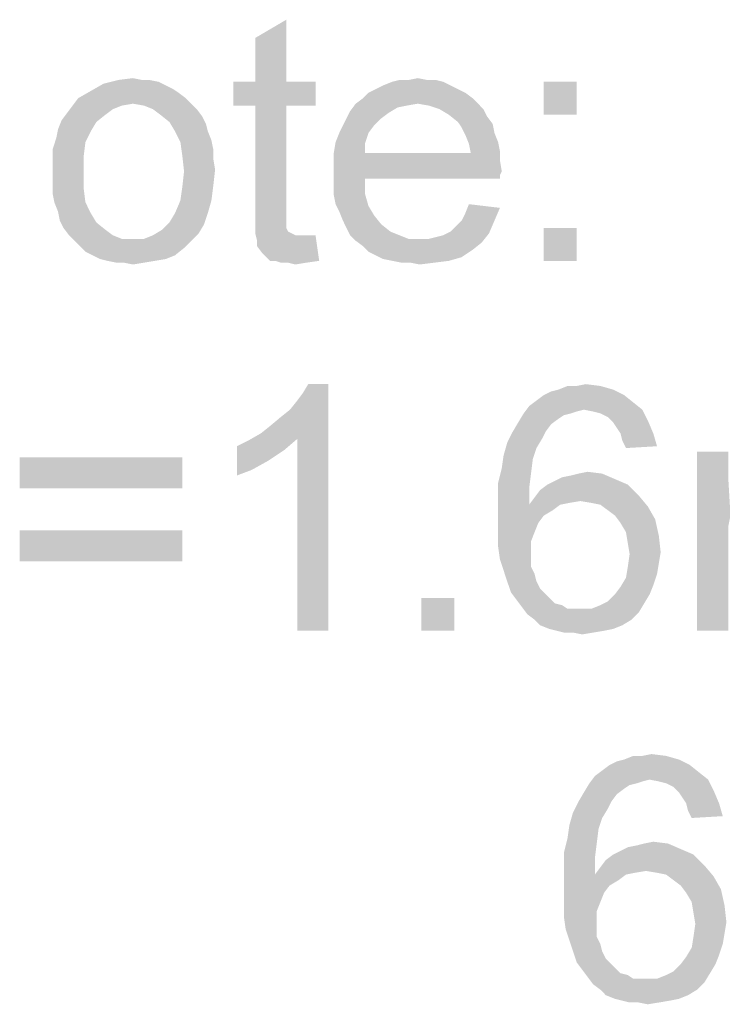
# Model space of a CAD drawing. Extents: x 0 to 841, y 0 to 594.
# Tile 13 of 91: x 419 to 434, y 347 to 367. Entities that reach past the tile are written whole.
import ezdxf

# ---------------------------------------------------------------- set-up
doc = ezdxf.new("R2010")
doc.units = 0
doc.header["$LTSCALE"] = 46.255
doc.header["$MEASUREMENT"] = 0
doc.layers.add('8_ALL_NOTES_BALLOONS_SYMBO', color=7, linetype='CONTINUOUS')

msp = doc.modelspace()

# ---------------------------------------------------------------- linework, layer by layer
at = {"layer": '8_ALL_NOTES_BALLOONS_SYMBO', "color": 7, "linetype": 'Continuous'}
for points in [[(424.122, 365.437), (424.122, 366.326), (424.752, 366.696)], [(424.122, 365.437), (424.752, 366.696), (424.752, 365.437)], [(422.308, 365.363), (420.789, 365.252), (421.048, 365.4)], [(422.308, 365.363), (422.456, 365.289), (420.789, 365.252)], [(421.974, 365.474), (422.159, 365.437), (421.048, 365.4)], [(421.826, 365.474), (421.974, 365.474), (421.048, 365.4)], [(421.826, 365.474), (421.048, 365.4), (421.345, 365.474)], [(421.048, 365.4), (422.159, 365.437), (422.308, 365.363)], [(421.345, 365.474), (421.641, 365.511), (421.826, 365.474)], [(424.752, 365.437), (425.345, 365.437), (423.678, 364.955)], [(424.122, 365.437), (424.752, 365.437), (423.678, 364.955)], [(424.122, 365.437), (423.678, 364.955), (423.678, 365.437)], [(424.122, 364.955), (423.678, 364.955), (425.345, 365.437)], [(424.752, 364.955), (424.122, 364.955), (425.345, 365.437)], [(424.752, 364.955), (425.345, 365.437), (425.345, 364.955)], [(428.085, 365.363), (426.567, 365.289), (426.715, 365.363)], [(426.567, 365.289), (428.085, 365.363), (428.233, 365.289)], [(427.937, 365.437), (426.715, 365.363), (426.9, 365.437)], [(426.715, 365.363), (427.937, 365.437), (428.085, 365.363)], [(427.604, 365.474), (427.789, 365.474), (426.9, 365.437)], [(427.233, 365.474), (427.604, 365.474), (426.9, 365.437)], [(427.233, 365.474), (426.9, 365.437), (427.048, 365.474)], [(426.9, 365.437), (427.789, 365.474), (427.937, 365.437)], [(427.233, 365.474), (427.419, 365.511), (427.604, 365.474)], [(430.641, 365.437), (429.974, 364.77), (429.974, 365.437)], [(429.974, 364.77), (430.641, 365.437), (430.641, 364.77)], [(422.567, 365.215), (420.53, 365.104), (420.789, 365.252)], [(420.53, 365.104), (422.567, 365.215), (422.715, 365.104)], [(420.789, 365.252), (422.456, 365.289), (422.567, 365.215)], [(428.382, 365.215), (426.308, 365.104), (426.419, 365.215)], [(426.308, 365.104), (428.382, 365.215), (428.53, 365.104)], [(428.233, 365.289), (426.419, 365.215), (426.567, 365.289)], [(426.419, 365.215), (428.233, 365.289), (428.382, 365.215)], [(421.419, 364.955), (421.233, 364.881), (420.308, 364.807)], [(421.419, 364.955), (420.308, 364.807), (420.419, 364.955)], [(422.715, 365.104), (421.641, 364.993), (420.419, 364.955)], [(422.715, 365.104), (420.419, 364.955), (420.53, 365.104)], [(420.419, 364.955), (421.641, 364.993), (421.419, 364.955)], [(421.641, 364.993), (422.715, 365.104), (422.826, 364.993)], [(422.826, 364.993), (421.863, 364.955), (421.641, 364.993)], [(422.048, 364.881), (421.863, 364.955), (422.826, 364.993)], [(422.048, 364.881), (422.826, 364.993), (422.937, 364.881)], [(424.752, 364.955), (424.122, 362.844), (424.122, 364.955)], [(424.122, 362.844), (424.752, 364.955), (424.752, 362.807)], [(427.419, 364.993), (427.196, 364.955), (426.048, 364.844)], [(427.419, 364.993), (426.048, 364.844), (426.159, 364.993)], [(427.196, 364.955), (427.011, 364.918), (426.048, 364.844)], [(428.53, 365.104), (426.159, 364.993), (426.308, 365.104)], [(427.419, 364.993), (426.159, 364.993), (428.53, 365.104)], [(427.419, 364.993), (428.53, 365.104), (428.641, 364.993)], [(428.641, 364.993), (427.641, 364.955), (427.419, 364.993)], [(427.863, 364.881), (427.641, 364.955), (428.641, 364.993)], [(427.863, 364.881), (428.641, 364.993), (428.752, 364.881)], [(421.085, 364.77), (420.196, 364.659), (420.308, 364.807)], [(420.196, 364.659), (421.085, 364.77), (420.9, 364.622)], [(420.308, 364.807), (421.233, 364.881), (421.085, 364.77)], [(422.937, 364.881), (422.196, 364.77), (422.048, 364.881)], [(422.196, 364.77), (422.937, 364.881), (423.048, 364.733)], [(423.048, 364.733), (422.382, 364.622), (422.196, 364.77)], [(422.382, 364.622), (423.048, 364.733), (423.122, 364.585)], [(426.826, 364.807), (425.974, 364.696), (426.048, 364.844)], [(425.974, 364.696), (426.826, 364.807), (426.678, 364.696)], [(426.048, 364.844), (427.011, 364.918), (426.826, 364.807)], [(428.752, 364.881), (428.048, 364.77), (427.863, 364.881)], [(428.048, 364.77), (428.752, 364.881), (428.826, 364.733)], [(428.826, 364.733), (428.233, 364.622), (428.048, 364.77)], [(428.233, 364.622), (428.826, 364.733), (428.937, 364.585)], [(420.9, 364.622), (420.122, 364.474), (420.196, 364.659)], [(420.122, 364.474), (420.9, 364.622), (420.789, 364.437)], [(423.122, 364.585), (422.493, 364.437), (422.382, 364.622)], [(422.493, 364.437), (423.122, 364.585), (423.159, 364.437)], [(426.53, 364.548), (425.826, 364.4), (425.9, 364.548)], [(425.826, 364.4), (426.53, 364.548), (426.419, 364.4)], [(426.678, 364.696), (425.9, 364.548), (425.974, 364.696)], [(425.9, 364.548), (426.678, 364.696), (426.53, 364.548)], [(428.937, 364.585), (428.308, 364.511), (428.233, 364.622)], [(428.308, 364.511), (428.937, 364.585), (428.974, 364.4)], [(420.789, 364.437), (420.085, 364.289), (420.122, 364.474)], [(420.085, 364.289), (420.789, 364.437), (420.678, 364.215)], [(423.159, 364.437), (422.604, 364.215), (422.493, 364.437)], [(423.159, 364.437), (423.233, 364.252), (422.604, 364.215)], [(426.419, 364.4), (425.752, 364.215), (425.826, 364.4)], [(425.752, 364.215), (426.419, 364.4), (426.345, 364.178)], [(428.974, 364.4), (428.382, 364.363), (428.308, 364.511)], [(428.382, 364.363), (428.974, 364.4), (429.048, 364.215)], [(429.048, 364.215), (428.456, 364.178), (428.382, 364.363)], [(420.678, 364.215), (420.011, 364.067), (420.085, 364.289)], [(420.011, 364.067), (420.678, 364.215), (420.641, 363.918)], [(422.604, 364.215), (423.233, 364.252), (423.271, 364.067)], [(423.271, 364.067), (422.641, 363.955), (422.604, 364.215)], [(426.345, 364.178), (425.715, 363.993), (425.752, 364.215)], [(425.715, 363.993), (426.345, 364.178), (426.345, 363.993)], [(428.456, 364.178), (429.048, 364.215), (429.085, 364.03)], [(429.085, 364.03), (428.493, 363.993), (428.456, 364.178)], [(420.641, 363.918), (420.011, 363.844), (420.011, 364.067)], [(422.641, 363.955), (423.271, 364.067), (423.271, 363.881)], [(423.271, 363.881), (422.678, 363.622), (422.641, 363.955)], [(428.493, 363.993), (429.085, 363.844), (425.715, 363.807)], [(426.345, 363.993), (428.493, 363.993), (425.715, 363.807)], [(426.345, 363.993), (425.715, 363.807), (425.715, 363.993)], [(428.493, 363.993), (429.085, 364.03), (429.085, 363.844)], [(420.011, 363.622), (420.011, 363.844), (420.641, 363.918)], [(420.011, 363.622), (420.641, 363.918), (420.641, 363.622)], [(423.271, 363.881), (423.308, 363.659), (422.678, 363.622)], [(425.715, 363.807), (429.085, 363.844), (429.122, 363.622)], [(429.122, 363.622), (425.715, 363.585), (425.715, 363.807)], [(420.641, 363.622), (420.011, 363.4), (420.011, 363.622)], [(420.011, 363.4), (420.641, 363.622), (420.641, 363.289)], [(423.271, 363.326), (422.641, 363.289), (422.678, 363.622)], [(422.678, 363.622), (423.308, 363.659), (423.271, 363.326)], [(425.715, 363.585), (429.122, 363.622), (429.085, 363.548)], [(425.715, 363.585), (429.085, 363.548), (426.345, 363.474)], [(426.345, 363.474), (425.715, 363.363), (425.715, 363.585)], [(426.345, 363.474), (429.085, 363.548), (429.085, 363.474)], [(420.641, 363.289), (420.011, 363.178), (420.011, 363.4)], [(425.715, 363.363), (426.345, 363.474), (426.345, 363.178)], [(426.345, 363.178), (425.715, 363.141), (425.715, 363.363)], [(420.048, 362.993), (420.011, 363.178), (420.641, 363.289)], [(420.048, 362.993), (420.641, 363.289), (420.678, 362.993)], [(422.604, 363.03), (422.641, 363.289), (423.271, 363.326)], [(422.604, 363.03), (423.271, 363.326), (423.233, 363.03)], [(425.752, 362.956), (425.715, 363.141), (426.345, 363.178)], [(425.752, 362.956), (426.345, 363.178), (426.419, 362.918)], [(420.678, 362.993), (420.122, 362.807), (420.048, 362.993)], [(420.122, 362.807), (420.678, 362.993), (420.789, 362.77)], [(423.233, 363.03), (422.493, 362.77), (422.604, 363.03)], [(422.493, 362.77), (423.233, 363.03), (423.159, 362.77)], [(426.419, 362.918), (425.826, 362.807), (425.752, 362.956)], [(429.085, 362.881), (428.382, 362.77), (428.456, 362.956)], [(420.789, 362.77), (420.159, 362.622), (420.122, 362.807)], [(420.159, 362.622), (420.789, 362.77), (420.9, 362.585)], [(423.159, 362.77), (422.382, 362.585), (422.493, 362.77)], [(422.382, 362.585), (423.159, 362.77), (423.085, 362.548)], [(424.752, 362.807), (424.122, 362.585), (424.122, 362.844)], [(424.752, 362.807), (424.752, 362.696), (424.122, 362.585)], [(425.826, 362.807), (426.419, 362.918), (426.53, 362.733)], [(426.53, 362.733), (425.9, 362.622), (425.826, 362.807)], [(425.9, 362.622), (426.53, 362.733), (426.678, 362.548)], [(428.308, 362.622), (428.382, 362.77), (429.085, 362.881)], [(428.308, 362.622), (429.085, 362.881), (428.974, 362.622)], [(420.9, 362.585), (420.233, 362.474), (420.159, 362.622)], [(420.233, 362.474), (420.9, 362.585), (421.085, 362.437)], [(423.085, 362.548), (422.233, 362.437), (422.382, 362.585)], [(422.233, 362.437), (423.085, 362.548), (422.974, 362.363)], [(424.122, 362.585), (424.752, 362.696), (424.752, 362.585)], [(424.752, 362.585), (424.752, 362.511), (424.122, 362.363)], [(424.752, 362.585), (424.122, 362.363), (424.122, 362.585)], [(426.678, 362.548), (425.974, 362.474), (425.9, 362.622)], [(425.974, 362.474), (426.678, 362.548), (426.863, 362.4)], [(428.085, 362.4), (428.196, 362.511), (428.974, 362.622)], [(428.085, 362.4), (428.974, 362.622), (428.863, 362.363)], [(428.974, 362.622), (428.196, 362.511), (428.308, 362.622)], [(421.085, 362.437), (420.345, 362.326), (420.233, 362.474)], [(420.345, 362.326), (421.085, 362.437), (421.233, 362.326)], [(421.863, 362.252), (422.048, 362.326), (422.974, 362.363)], [(421.863, 362.252), (422.974, 362.363), (422.826, 362.215)], [(422.974, 362.363), (422.048, 362.326), (422.233, 362.437)], [(424.752, 362.511), (424.752, 362.474), (424.122, 362.363)], [(424.752, 362.474), (424.789, 362.4), (424.122, 362.363)], [(424.122, 362.363), (424.789, 362.4), (424.863, 362.363)], [(424.863, 362.363), (424.159, 362.215), (424.122, 362.363)], [(424.863, 362.363), (424.937, 362.326), (424.159, 362.215)], [(426.863, 362.4), (426.048, 362.326), (425.974, 362.474)], [(426.048, 362.326), (426.863, 362.4), (427.048, 362.326)], [(427.641, 362.252), (427.789, 362.289), (428.863, 362.363)], [(427.641, 362.252), (428.863, 362.363), (428.715, 362.178)], [(427.789, 362.289), (427.937, 362.326), (428.863, 362.363)], [(428.863, 362.363), (427.937, 362.326), (428.085, 362.4)], [(430.641, 362.474), (429.974, 361.807), (429.974, 362.474)], [(429.974, 361.807), (430.641, 362.474), (430.641, 361.807)], [(421.233, 362.326), (420.456, 362.215), (420.345, 362.326)], [(421.233, 362.326), (421.419, 362.252), (420.456, 362.215)], [(421.641, 362.252), (421.863, 362.252), (420.456, 362.215)], [(421.419, 362.252), (421.641, 362.252), (420.456, 362.215)], [(422.826, 362.215), (420.456, 362.215), (421.863, 362.252)], [(422.826, 362.215), (420.567, 362.104), (420.456, 362.215)], [(420.567, 362.104), (422.826, 362.215), (422.678, 362.067)], [(425.196, 362.326), (425.345, 362.326), (424.159, 362.215)], [(425.085, 362.326), (425.196, 362.326), (424.159, 362.215)], [(424.937, 362.326), (425.085, 362.326), (424.159, 362.215)], [(424.159, 362.104), (424.159, 362.215), (425.345, 362.326)], [(424.271, 361.955), (424.159, 362.104), (425.345, 362.326)], [(424.419, 361.807), (424.271, 361.955), (425.345, 362.326)], [(424.53, 361.807), (424.419, 361.807), (425.345, 362.326)], [(424.53, 361.807), (425.345, 362.326), (425.419, 361.807)], [(427.048, 362.326), (426.159, 362.215), (426.048, 362.326)], [(427.048, 362.326), (427.233, 362.252), (426.159, 362.215)], [(427.456, 362.252), (427.641, 362.252), (426.159, 362.215)], [(427.233, 362.252), (427.456, 362.252), (426.159, 362.215)], [(428.715, 362.178), (426.159, 362.215), (427.641, 362.252)], [(428.715, 362.178), (426.308, 362.104), (426.159, 362.215)], [(426.308, 362.104), (428.715, 362.178), (428.53, 362.03)], [(422.678, 362.067), (420.678, 361.993), (420.567, 362.104)], [(420.826, 361.918), (420.678, 361.993), (422.678, 362.067)], [(420.826, 361.918), (422.678, 362.067), (422.493, 361.918)], [(428.53, 362.03), (426.419, 361.993), (426.308, 362.104)], [(426.567, 361.918), (426.419, 361.993), (428.53, 362.03)], [(426.567, 361.918), (428.53, 362.03), (428.308, 361.881)], [(422.493, 361.918), (420.974, 361.844), (420.826, 361.918)], [(420.974, 361.844), (422.493, 361.918), (422.308, 361.844)], [(422.308, 361.844), (421.122, 361.807), (420.974, 361.844)], [(421.122, 361.807), (422.308, 361.844), (422.085, 361.807)], [(422.085, 361.807), (421.308, 361.77), (421.122, 361.807)], [(421.456, 361.77), (421.308, 361.77), (422.085, 361.807)], [(421.456, 361.77), (422.085, 361.807), (421.863, 361.77)], [(421.863, 361.77), (421.641, 361.733), (421.456, 361.77)], [(425.419, 361.807), (424.641, 361.77), (424.53, 361.807)], [(424.789, 361.77), (424.641, 361.77), (425.419, 361.807)], [(424.789, 361.77), (425.419, 361.807), (425.159, 361.77)], [(425.159, 361.77), (424.937, 361.733), (424.789, 361.77)], [(428.308, 361.881), (426.715, 361.844), (426.567, 361.918)], [(426.9, 361.807), (426.715, 361.844), (428.308, 361.881)], [(426.9, 361.807), (428.308, 361.881), (428.048, 361.807)], [(428.048, 361.807), (427.085, 361.77), (426.9, 361.807)], [(427.271, 361.77), (427.085, 361.77), (428.048, 361.807)], [(427.271, 361.77), (428.048, 361.807), (427.752, 361.77)], [(427.752, 361.77), (427.456, 361.733), (427.271, 361.77)], [(424.233, 358.307), (424.419, 358.455), (425.604, 359.307)], [(424.974, 358.196), (424.233, 358.307), (425.604, 359.307)], [(424.419, 358.455), (424.641, 358.641), (425.604, 359.307)], [(424.641, 358.641), (424.826, 358.789), (425.604, 359.307)], [(424.826, 358.789), (424.974, 358.974), (425.604, 359.307)], [(424.974, 358.974), (425.085, 359.122), (425.604, 359.307)], [(424.974, 354.307), (424.974, 358.196), (425.604, 359.307)], [(424.974, 354.307), (425.604, 359.307), (425.604, 354.307)], [(425.604, 359.307), (425.085, 359.122), (425.196, 359.307)], [(429.974, 359.085), (430.122, 359.159), (431.382, 359.196)], [(429.974, 359.085), (431.382, 359.196), (431.604, 359.085)], [(431.382, 359.196), (430.122, 359.159), (430.271, 359.196)], [(430.641, 359.27), (431.122, 359.27), (430.271, 359.196)], [(430.641, 359.27), (430.271, 359.196), (430.456, 359.27)], [(430.271, 359.196), (431.122, 359.27), (431.382, 359.196)], [(430.641, 359.27), (430.826, 359.307), (431.122, 359.27)], [(431.789, 358.937), (429.678, 358.863), (429.826, 358.974)], [(430.789, 358.789), (429.678, 358.863), (431.789, 358.937)], [(431.604, 359.085), (429.826, 358.974), (429.974, 359.085)], [(429.826, 358.974), (431.604, 359.085), (431.789, 358.937)], [(430.789, 358.789), (431.789, 358.937), (431.974, 358.789)], [(430.789, 358.789), (429.567, 358.715), (429.678, 358.863)], [(430.789, 358.789), (430.641, 358.752), (429.567, 358.715)], [(429.567, 358.715), (430.641, 358.752), (430.53, 358.715)], [(431.974, 358.789), (430.974, 358.752), (430.789, 358.789)], [(431.122, 358.715), (430.974, 358.752), (431.974, 358.789)], [(431.271, 358.641), (431.122, 358.715), (431.974, 358.789)], [(431.271, 358.641), (431.974, 358.789), (432.085, 358.567)], [(430.53, 358.715), (430.382, 358.678), (429.456, 358.53)], [(430.53, 358.715), (429.456, 358.53), (429.567, 358.715)], [(430.382, 358.678), (430.271, 358.604), (429.456, 358.53)], [(429.456, 358.53), (430.271, 358.604), (430.122, 358.493)], [(432.085, 358.567), (431.382, 358.53), (431.271, 358.641)], [(431.456, 358.418), (431.382, 358.53), (432.085, 358.567)], [(431.53, 358.307), (431.456, 358.418), (432.085, 358.567)], [(431.53, 358.307), (432.085, 358.567), (432.196, 358.307)], [(430.011, 358.344), (429.937, 358.196), (429.233, 358.122)], [(430.011, 358.344), (429.233, 358.122), (429.345, 358.344)], [(430.122, 358.493), (429.345, 358.344), (429.456, 358.53)], [(429.345, 358.344), (430.122, 358.493), (430.011, 358.344)], [(423.752, 358.048), (423.974, 358.159), (424.974, 358.196)], [(423.752, 358.048), (424.974, 358.196), (424.715, 357.974)], [(424.974, 358.196), (423.974, 358.159), (424.233, 358.307)], [(429.233, 358.122), (429.937, 358.196), (429.826, 358.011)], [(432.196, 358.307), (431.567, 358.159), (431.53, 358.307)], [(431.567, 358.159), (432.196, 358.307), (432.271, 358.048)], [(432.271, 358.048), (431.641, 358.011), (431.567, 358.159)], [(424.715, 357.974), (423.752, 357.455), (423.752, 358.048)], [(424.715, 357.974), (424.382, 357.752), (423.752, 357.455)], [(429.826, 358.011), (429.159, 357.863), (429.233, 358.122)], [(429.159, 357.863), (429.826, 358.011), (429.752, 357.789)], [(433.715, 357.937), (433.715, 357.418), (433.085, 354.307)], [(433.715, 357.937), (433.085, 354.307), (433.085, 357.937)], [(422.641, 357.826), (419.345, 357.196), (419.345, 357.826)], [(419.345, 357.196), (422.641, 357.826), (422.641, 357.196)], [(424.382, 357.752), (424.048, 357.567), (423.752, 357.455)], [(429.752, 357.789), (429.122, 357.604), (429.159, 357.863)], [(429.122, 357.604), (429.752, 357.789), (429.715, 357.493)], [(429.715, 357.493), (429.048, 357.307), (429.122, 357.604)], [(429.048, 357.307), (429.715, 357.493), (429.678, 357.196)], [(430.048, 357.27), (430.196, 357.344), (431.419, 357.381)], [(430.048, 357.27), (431.419, 357.381), (431.678, 357.27)], [(431.419, 357.381), (430.196, 357.344), (430.345, 357.418)], [(430.345, 357.418), (430.53, 357.455), (431.159, 357.493)], [(430.345, 357.418), (431.159, 357.493), (431.419, 357.381)], [(431.159, 357.493), (430.53, 357.455), (430.678, 357.493)], [(430.678, 357.493), (430.863, 357.53), (431.159, 357.493)], [(433.715, 357.418), (433.752, 356.789), (433.085, 354.307)], [(429.678, 357.196), (429.048, 356.974), (429.048, 357.307)], [(429.048, 356.974), (429.678, 357.196), (429.678, 356.863)], [(431.9, 357.048), (429.789, 357.011), (429.9, 357.159)], [(431.678, 357.27), (429.9, 357.159), (430.048, 357.27)], [(429.9, 357.159), (431.678, 357.27), (431.9, 357.048)], [(429.678, 356.863), (429.048, 356.641), (429.048, 356.974)], [(430.715, 356.937), (429.678, 356.863), (429.789, 357.011)], [(430.715, 356.937), (429.789, 357.011), (431.9, 357.048)], [(430.937, 356.9), (430.715, 356.937), (431.9, 357.048)], [(431.122, 356.863), (430.937, 356.9), (431.9, 357.048)], [(431.122, 356.863), (431.9, 357.048), (432.085, 356.826)], [(430.308, 356.863), (430.159, 356.752), (429.048, 356.641)], [(429.678, 356.863), (430.308, 356.863), (429.048, 356.641)], [(429.048, 356.641), (430.159, 356.752), (429.974, 356.641)], [(430.715, 356.937), (430.493, 356.9), (429.678, 356.863)], [(429.678, 356.863), (430.493, 356.9), (430.308, 356.863)], [(432.085, 356.826), (431.271, 356.752), (431.122, 356.863)], [(431.419, 356.641), (431.271, 356.752), (432.085, 356.826)], [(431.419, 356.641), (432.085, 356.826), (432.233, 356.567)], [(433.752, 356.789), (433.752, 356.604), (433.085, 354.307)], [(429.974, 356.641), (429.863, 356.493), (429.048, 356.307)], [(429.974, 356.641), (429.048, 356.307), (429.048, 356.641)], [(432.233, 356.567), (431.53, 356.493), (431.419, 356.641)], [(431.641, 356.307), (431.53, 356.493), (432.233, 356.567)], [(431.641, 356.307), (432.233, 356.567), (432.308, 356.233)], [(433.752, 356.604), (433.715, 356.418), (433.085, 354.307)], [(422.641, 356.344), (419.345, 355.715), (419.345, 356.344)], [(419.345, 355.715), (422.641, 356.344), (422.641, 355.715)], [(429.048, 356.307), (429.863, 356.493), (429.789, 356.307)], [(433.715, 356.418), (433.715, 356.159), (433.085, 354.307)], [(429.789, 356.307), (429.715, 356.122), (429.048, 356.011)], [(429.789, 356.307), (429.048, 356.011), (429.048, 356.307)], [(432.308, 356.233), (431.678, 356.085), (431.641, 356.307)], [(431.678, 356.085), (432.308, 356.233), (432.345, 355.9)], [(433.085, 354.307), (433.715, 356.159), (433.715, 354.307)], [(429.048, 356.011), (429.715, 356.122), (429.715, 355.9)], [(429.715, 355.9), (429.085, 355.752), (429.048, 356.011)], [(432.345, 355.9), (431.715, 355.863), (431.678, 356.085)], [(429.085, 355.752), (429.715, 355.9), (429.715, 355.752)], [(429.715, 355.752), (429.159, 355.53), (429.085, 355.752)], [(429.715, 355.752), (429.715, 355.604), (429.159, 355.53)], [(432.308, 355.678), (431.678, 355.604), (431.715, 355.863)], [(431.715, 355.863), (432.345, 355.9), (432.308, 355.678)], [(429.159, 355.53), (429.715, 355.604), (429.789, 355.455)], [(432.271, 355.455), (431.641, 355.381), (431.678, 355.604)], [(431.678, 355.604), (432.308, 355.678), (432.271, 355.455)], [(429.789, 355.455), (429.233, 355.307), (429.159, 355.53)], [(429.233, 355.307), (429.789, 355.455), (429.826, 355.307)], [(432.196, 355.233), (431.53, 355.196), (431.641, 355.381)], [(431.641, 355.381), (432.271, 355.455), (432.196, 355.233)], [(429.826, 355.307), (429.308, 355.085), (429.233, 355.307)], [(429.826, 355.307), (429.9, 355.159), (429.308, 355.085)], [(429.308, 355.085), (429.9, 355.159), (430.011, 355.048)], [(431.419, 355.048), (431.53, 355.196), (432.196, 355.233)], [(431.419, 355.048), (432.196, 355.233), (432.122, 355.048)], [(428.159, 354.974), (427.493, 354.307), (427.493, 354.974)], [(427.493, 354.307), (428.159, 354.974), (428.159, 354.307)], [(430.011, 355.048), (429.419, 354.937), (429.308, 355.085)], [(430.011, 355.048), (430.085, 354.974), (429.419, 354.937)], [(429.419, 354.937), (430.085, 354.974), (430.196, 354.863)], [(432.122, 355.048), (431.271, 354.9), (431.419, 355.048)], [(431.271, 354.9), (432.122, 355.048), (432.011, 354.863)], [(430.196, 354.863), (429.53, 354.789), (429.419, 354.937)], [(430.196, 354.863), (430.345, 354.826), (429.53, 354.789)], [(429.53, 354.789), (430.345, 354.826), (430.456, 354.752)], [(430.456, 354.752), (429.641, 354.641), (429.53, 354.789)], [(430.937, 354.752), (431.9, 354.678), (429.641, 354.641)], [(430.715, 354.752), (430.937, 354.752), (429.641, 354.641)], [(430.604, 354.752), (430.715, 354.752), (429.641, 354.641)], [(430.456, 354.752), (430.604, 354.752), (429.641, 354.641)], [(430.937, 354.752), (431.122, 354.826), (432.011, 354.863)], [(430.937, 354.752), (432.011, 354.863), (431.9, 354.678)], [(432.011, 354.863), (431.122, 354.826), (431.271, 354.9)], [(429.789, 354.53), (429.641, 354.641), (431.9, 354.678)], [(429.789, 354.53), (431.9, 354.678), (431.752, 354.53)], [(431.752, 354.53), (429.9, 354.418), (429.789, 354.53)], [(429.9, 354.418), (431.752, 354.53), (431.567, 354.418)], [(431.567, 354.418), (430.085, 354.344), (429.9, 354.418)], [(430.085, 354.344), (431.567, 354.418), (431.382, 354.344)], [(431.382, 354.344), (430.233, 354.307), (430.085, 354.344)], [(430.233, 354.307), (431.382, 354.344), (431.196, 354.307)], [(431.196, 354.307), (430.382, 354.27), (430.233, 354.307)], [(430.567, 354.27), (430.382, 354.27), (431.196, 354.307)], [(430.567, 354.27), (431.196, 354.307), (430.974, 354.27)], [(430.974, 354.27), (430.752, 354.233), (430.567, 354.27)], [(431.974, 351.77), (432.456, 351.77), (431.604, 351.696)], [(431.974, 351.77), (431.604, 351.696), (431.789, 351.77)], [(431.604, 351.696), (432.456, 351.77), (432.715, 351.696)], [(431.974, 351.77), (432.159, 351.807), (432.456, 351.77)], [(432.937, 351.585), (431.159, 351.474), (431.308, 351.585)], [(431.159, 351.474), (432.937, 351.585), (433.122, 351.437)], [(431.308, 351.585), (431.456, 351.659), (432.715, 351.696)], [(431.308, 351.585), (432.715, 351.696), (432.937, 351.585)], [(432.715, 351.696), (431.456, 351.659), (431.604, 351.696)], [(432.122, 351.289), (430.9, 351.215), (431.011, 351.363)], [(433.122, 351.437), (431.011, 351.363), (431.159, 351.474)], [(432.122, 351.289), (431.011, 351.363), (433.122, 351.437)], [(432.122, 351.289), (433.122, 351.437), (433.308, 351.289)], [(431.863, 351.215), (431.715, 351.178), (430.789, 351.03)], [(431.863, 351.215), (430.789, 351.03), (430.9, 351.215)], [(431.715, 351.178), (431.604, 351.104), (430.789, 351.03)], [(432.122, 351.289), (431.974, 351.252), (430.9, 351.215)], [(430.9, 351.215), (431.974, 351.252), (431.863, 351.215)], [(433.308, 351.289), (432.308, 351.252), (432.122, 351.289)], [(432.456, 351.215), (432.308, 351.252), (433.308, 351.289)], [(432.604, 351.141), (432.456, 351.215), (433.308, 351.289)], [(432.604, 351.141), (433.308, 351.289), (433.419, 351.067)], [(431.456, 350.993), (430.678, 350.844), (430.789, 351.03)], [(430.678, 350.844), (431.456, 350.993), (431.345, 350.844)], [(430.789, 351.03), (431.604, 351.104), (431.456, 350.993)], [(433.419, 351.067), (432.715, 351.03), (432.604, 351.141)], [(432.789, 350.918), (432.715, 351.03), (433.419, 351.067)], [(432.863, 350.807), (432.789, 350.918), (433.419, 351.067)], [(432.863, 350.807), (433.419, 351.067), (433.53, 350.807)], [(431.345, 350.844), (431.271, 350.696), (430.567, 350.622)], [(431.345, 350.844), (430.567, 350.622), (430.678, 350.844)], [(433.53, 350.807), (432.9, 350.659), (432.863, 350.807)], [(432.9, 350.659), (433.53, 350.807), (433.604, 350.548)], [(431.159, 350.511), (430.493, 350.363), (430.567, 350.622)], [(430.567, 350.622), (431.271, 350.696), (431.159, 350.511)], [(433.604, 350.548), (432.974, 350.511), (432.9, 350.659)], [(431.085, 350.289), (430.456, 350.104), (430.493, 350.363)], [(430.493, 350.363), (431.159, 350.511), (431.085, 350.289)], [(430.456, 350.104), (431.085, 350.289), (431.048, 349.993)], [(431.048, 349.993), (430.382, 349.807), (430.456, 350.104)], [(430.382, 349.807), (431.048, 349.993), (431.011, 349.696)], [(431.678, 349.918), (431.863, 349.955), (432.493, 349.993)], [(431.678, 349.918), (432.493, 349.993), (432.752, 349.881)], [(432.493, 349.993), (431.863, 349.955), (432.011, 349.993)], [(432.011, 349.993), (432.196, 350.03), (432.493, 349.993)], [(431.011, 349.696), (430.382, 349.474), (430.382, 349.807)], [(433.011, 349.77), (431.233, 349.659), (431.382, 349.77)], [(431.233, 349.659), (433.011, 349.77), (433.233, 349.548)], [(431.382, 349.77), (431.53, 349.844), (432.752, 349.881)], [(431.382, 349.77), (432.752, 349.881), (433.011, 349.77)], [(432.752, 349.881), (431.53, 349.844), (431.678, 349.918)], [(430.382, 349.474), (431.011, 349.696), (431.011, 349.363)], [(433.233, 349.548), (431.122, 349.511), (431.233, 349.659)], [(431.011, 349.363), (430.382, 349.141), (430.382, 349.474)], [(431.641, 349.363), (431.493, 349.252), (430.382, 349.141)], [(431.011, 349.363), (431.641, 349.363), (430.382, 349.141)], [(432.048, 349.437), (431.011, 349.363), (431.122, 349.511)], [(432.048, 349.437), (431.826, 349.4), (431.011, 349.363)], [(431.011, 349.363), (431.826, 349.4), (431.641, 349.363)], [(432.048, 349.437), (431.122, 349.511), (433.233, 349.548)], [(432.271, 349.4), (432.048, 349.437), (433.233, 349.548)], [(432.456, 349.363), (432.271, 349.4), (433.233, 349.548)], [(432.456, 349.363), (433.233, 349.548), (433.419, 349.326)], [(433.419, 349.326), (432.604, 349.252), (432.456, 349.363)], [(430.382, 349.141), (431.493, 349.252), (431.308, 349.141)], [(432.752, 349.141), (432.604, 349.252), (433.419, 349.326)], [(432.752, 349.141), (433.419, 349.326), (433.567, 349.067)], [(431.308, 349.141), (431.196, 348.993), (430.382, 348.807)], [(431.308, 349.141), (430.382, 348.807), (430.382, 349.141)], [(430.382, 348.807), (431.196, 348.993), (431.122, 348.807)], [(433.567, 349.067), (432.863, 348.993), (432.752, 349.141)], [(432.974, 348.807), (432.863, 348.993), (433.567, 349.067)], [(432.974, 348.807), (433.567, 349.067), (433.641, 348.733)], [(431.122, 348.807), (431.048, 348.622), (430.382, 348.511)], [(431.122, 348.807), (430.382, 348.511), (430.382, 348.807)], [(433.641, 348.733), (433.011, 348.585), (432.974, 348.807)], [(430.382, 348.511), (431.048, 348.622), (431.048, 348.4)], [(433.011, 348.585), (433.641, 348.733), (433.678, 348.4)], [(433.678, 348.4), (433.048, 348.363), (433.011, 348.585)], [(431.048, 348.4), (430.419, 348.252), (430.382, 348.511)], [(430.419, 348.252), (431.048, 348.4), (431.048, 348.252)], [(433.641, 348.178), (433.011, 348.104), (433.048, 348.363)], [(433.048, 348.363), (433.678, 348.4), (433.641, 348.178)], [(431.048, 348.252), (430.493, 348.03), (430.419, 348.252)], [(431.048, 348.252), (431.048, 348.104), (430.493, 348.03)], [(433.011, 348.104), (433.641, 348.178), (433.604, 347.955)], [(430.493, 348.03), (431.048, 348.104), (431.122, 347.955)], [(431.122, 347.955), (430.567, 347.807), (430.493, 348.03)], [(430.567, 347.807), (431.122, 347.955), (431.159, 347.807)], [(433.604, 347.955), (432.974, 347.881), (433.011, 348.104)], [(432.974, 347.881), (433.604, 347.955), (433.53, 347.733)], [(431.159, 347.807), (430.641, 347.585), (430.567, 347.807)], [(431.159, 347.807), (431.233, 347.659), (430.641, 347.585)], [(433.53, 347.733), (432.863, 347.696), (432.974, 347.881)], [(430.641, 347.585), (431.233, 347.659), (431.345, 347.548)], [(431.345, 347.548), (430.752, 347.437), (430.641, 347.585)], [(432.752, 347.548), (432.863, 347.696), (433.53, 347.733)], [(432.752, 347.548), (433.53, 347.733), (433.456, 347.548)], [(431.345, 347.548), (431.419, 347.474), (430.752, 347.437)], [(430.752, 347.437), (431.419, 347.474), (431.53, 347.363)], [(431.53, 347.363), (430.863, 347.289), (430.752, 347.437)], [(431.53, 347.363), (431.678, 347.326), (430.863, 347.289)], [(432.271, 347.252), (432.456, 347.326), (433.345, 347.363)], [(432.271, 347.252), (433.345, 347.363), (433.233, 347.178)], [(433.345, 347.363), (432.456, 347.326), (432.604, 347.4)], [(433.456, 347.548), (432.604, 347.4), (432.752, 347.548)], [(432.604, 347.4), (433.456, 347.548), (433.345, 347.363)], [(430.863, 347.289), (431.678, 347.326), (431.789, 347.252)], [(431.789, 347.252), (430.974, 347.141), (430.863, 347.289)], [(432.271, 347.252), (433.233, 347.178), (430.974, 347.141)], [(432.048, 347.252), (432.271, 347.252), (430.974, 347.141)], [(431.937, 347.252), (432.048, 347.252), (430.974, 347.141)], [(431.789, 347.252), (431.937, 347.252), (430.974, 347.141)], [(431.122, 347.03), (430.974, 347.141), (433.233, 347.178)], [(431.122, 347.03), (433.233, 347.178), (433.085, 347.03)], [(433.085, 347.03), (431.233, 346.918), (431.122, 347.03)], [(431.233, 346.918), (433.085, 347.03), (432.9, 346.918)], [(432.9, 346.918), (431.419, 346.844), (431.233, 346.918)], [(431.419, 346.844), (432.9, 346.918), (432.715, 346.844)], [(432.715, 346.844), (431.567, 346.807), (431.419, 346.844)], [(431.567, 346.807), (432.715, 346.844), (432.53, 346.807)], [(432.53, 346.807), (431.715, 346.77), (431.567, 346.807)], [(431.9, 346.77), (431.715, 346.77), (432.53, 346.807)], [(431.9, 346.77), (432.53, 346.807), (432.308, 346.77)], [(432.308, 346.77), (432.085, 346.733), (431.9, 346.77)]]:
    msp.add_solid(points, dxfattribs=at)

doc.saveas('drawing.dxf')
